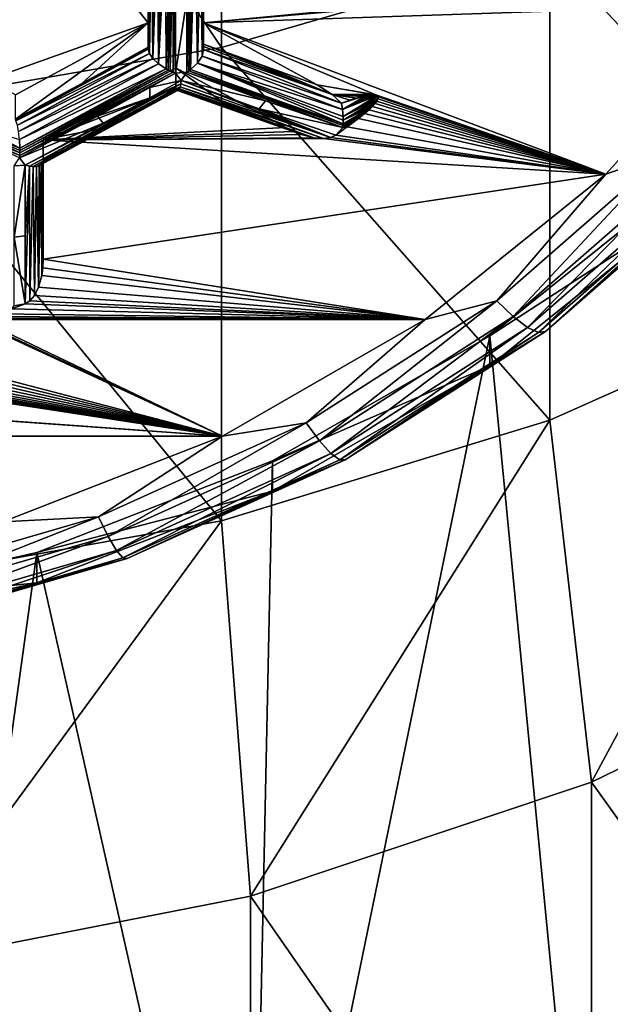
# Model space of a CAD drawing. Header units: metres. Extents: x -27 to 80, y -171 to 27.
# Tile 24 of 117: x 2.19 to 4.87, y -168.61 to -164.16. Entities that reach past the tile are written whole.
import ezdxf

# ---------------------------------------------------------------- set-up
doc = ezdxf.new("R2010")
doc.units = ezdxf.units.M
doc.layers.add('solid_509380_SW0003', color=7, linetype='CONTINUOUS')

msp = doc.modelspace()

# ---------------------------------------------------------------- linework, layer by layer
at = {"layer": 'solid_509380_SW0003'}
for points in [[(3.105829, -164.284607, 241.117828), (3.105829, -161.772476, 244.898605), (1.566314, -162.019165, 245.080048)], [(3.105829, -164.284607, 241.117828), (4.592201, -163.851532, 240.858963), (3.105829, -161.772476, 244.898605)], [(1.566314, -164.54747, 241.274948), (3.105829, -164.284607, 241.117828), (1.566314, -162.019165, 245.080048)], [(2.05, -163.264618, 221.725967), (2.775, -163.522324, 221.819763), (2.775, -164.173355, 222.056717)], [(2.05, -164.431061, 222.150513), (2.05, -163.264618, 221.725967), (2.775, -164.173355, 222.056717)], [(6, -165.342209, 236.600677), (6, -163.255615, 240.502762), (4.592201, -163.851532, 240.858963)], [(2.775, -163.522324, 221.819763), (2.775, -164.009583, 221.502625), (2.775, -164.282715, 221.756241)], [(2.775, -163.522324, 221.819763), (2.775, -164.282715, 221.756241), (2.775, -164.173355, 222.056717)], [(3.025, -164.173355, 222.056717), (3.025, -163.715912, 221.287872), (3.025, -163.522324, 221.819763)], [(4.300446, -164.050186, 222.011887), (3.025, -164.173355, 222.056717), (3.025, -163.522324, 221.819763)], [(3.018477, -164.322861, 221.735718), (3.012605, -163.732452, 221.239883), (3.02418, -163.720871, 221.275604)], [(3.018477, -164.322861, 221.735718), (3.025, -163.715912, 221.287872), (3.025, -164.008499, 221.517929)], [(3.018477, -164.322861, 221.735718), (3.024792, -163.718307, 221.281616), (3.025, -163.715912, 221.287872)], [(3.018477, -164.322861, 221.735718), (3.02418, -163.720871, 221.275604), (3.024792, -163.718307, 221.281616)], [(3.025, -164.173355, 222.056717), (3.025, -164.008499, 221.517929), (3.025, -163.715912, 221.287872)], [(2.776736, -163.72789, 221.257904), (2.780325, -164.311371, 221.713531), (2.775, -164.291382, 221.738815)], [(2.775, -164.009583, 221.502625), (2.776736, -163.72789, 221.257904), (2.775, -164.291382, 221.738815)], [(2.776736, -163.72789, 221.257904), (2.781705, -163.736526, 221.242554), (2.780325, -164.311371, 221.713531)], [(2.780325, -164.311371, 221.713531), (2.781705, -163.736526, 221.242554), (2.790099, -163.744888, 221.227768)], [(2.780325, -164.311371, 221.713531), (2.790099, -163.744888, 221.227768), (2.795977, -164.33429, 221.694916)], [(2.795977, -164.33429, 221.694916), (2.790099, -163.744888, 221.227768), (2.80184, -163.750793, 221.212997)], [(2.795977, -164.33429, 221.694916), (2.80184, -163.750793, 221.212997), (2.816653, -163.753815, 221.198929)], [(2.795977, -164.33429, 221.694916), (2.816653, -163.753815, 221.198929), (2.821573, -164.358505, 221.685135)], [(2.821573, -164.358505, 221.685135), (2.816653, -163.753815, 221.198929), (2.834148, -163.753601, 221.186142)], [(2.821573, -164.358505, 221.685135), (2.834148, -163.753601, 221.186142), (2.853786, -163.749954, 221.175308)], [(2.821573, -164.358505, 221.685135), (2.853786, -163.749954, 221.175308), (2.855697, -164.381256, 221.686905)], [(2.855697, -164.381256, 221.686905), (2.853786, -163.749954, 221.175308), (2.875, -163.742706, 221.166992)], [(2.855697, -164.381256, 221.686905), (2.875, -163.742706, 221.166992), (2.865252, -164.386322, 221.689453)], [(2.865252, -164.386322, 221.689453), (2.875, -163.742706, 221.166992), (2.875, -164.390945, 221.692856)], [(2.875, -164.390945, 221.692856), (2.875, -163.742706, 221.166992), (2.887147, -163.737106, 221.163712)], [(2.875, -164.390945, 221.692856), (2.887147, -163.737106, 221.163712), (2.887141, -164.395996, 221.698242)], [(2.887141, -164.395996, 221.698242), (2.887147, -163.737106, 221.163712), (2.89916, -163.73053, 221.16153)], [(2.89916, -164.070374, 221.426987), (2.887141, -164.395996, 221.698242), (2.89916, -163.73053, 221.16153)], [(2.94958, -164.395523, 221.717621), (2.94958, -164.065796, 221.43959), (2.969418, -163.731873, 221.187592)], [(2.95828, -164.390213, 221.716476), (2.94958, -164.395523, 221.717621), (2.969418, -163.731873, 221.187592)], [(2.966688, -164.384445, 221.715942), (2.95828, -164.390213, 221.716476), (2.969418, -163.731873, 221.187592)], [(2.966688, -164.384445, 221.715942), (2.969418, -163.731873, 221.187592), (2.986882, -163.734848, 221.203674)], [(2.998613, -164.354736, 221.720825), (2.966688, -164.384445, 221.715942), (2.986882, -163.734848, 221.203674)], [(2.998613, -164.354736, 221.720825), (2.986882, -163.734848, 221.203674), (3.012605, -163.732452, 221.239883)], [(3.018477, -164.322861, 221.735718), (2.998613, -164.354736, 221.720825), (3.012605, -163.732452, 221.239883)], [(4.592201, -165.96933, 236.898468), (4.592201, -163.851532, 240.858963), (3.105829, -164.284607, 241.117828)], [(4.592201, -165.96933, 236.898468), (6, -165.342209, 236.600677), (4.592201, -163.851532, 240.858963)], [(2.775, -164.009583, 221.502625), (2.775, -164.286545, 221.74733), (2.775, -164.282715, 221.756241)], [(2.775, -164.009583, 221.502625), (2.775, -164.291382, 221.738815), (2.775, -164.286545, 221.74733)], [(3.018477, -164.322861, 221.735718), (3.025, -164.008499, 221.517929), (3.025, -164.293518, 221.757294)], [(3.025, -164.279434, 221.773407), (3.025, -164.293518, 221.757294), (3.025, -164.008499, 221.517929)], [(3.025, -164.279434, 221.773407), (3.025, -164.008499, 221.517929), (3.025, -164.268875, 221.794281)], [(3.025, -164.173355, 222.056717), (3.025, -164.268875, 221.794281), (3.025, -164.008499, 221.517929)], [(2.89916, -164.070374, 221.426987), (2.89916, -164.400177, 221.704849), (2.887141, -164.395996, 221.698242)], [(2.89916, -164.400177, 221.704849), (2.94958, -164.065796, 221.43959), (2.94958, -164.395523, 221.717621)], [(2.89916, -164.070374, 221.426987), (2.94958, -164.065796, 221.43959), (2.89916, -164.400177, 221.704849)], [(4.300446, -164.050186, 222.011887), (4.320249, -164.057953, 222.014709), (3.025, -164.173355, 222.056717)], [(4.320249, -164.057953, 222.014709), (5.543534, -164.089035, 222.026031), (3.025, -164.173355, 222.056717)], [(5.946268, -164.059692, 222.973099), (6.235004, -169.634705, 225.002243), (4.780764, -170.342773, 225.259964)], [(5.197242, -164.883789, 223.273056), (5.946268, -164.059692, 222.973099), (4.780764, -170.342773, 225.259964)], [(3.025, -164.173355, 222.056717), (5.543534, -164.089035, 222.026031), (4.84546, -164.857712, 222.305801)], [(5.115899, -164.762634, 222.289185), (4.84546, -164.857712, 222.305801), (5.543534, -164.089035, 222.026031)], [(2.175, -164.498871, 222.175186), (2.05, -164.431061, 222.150513), (2.775, -164.173355, 222.056717)], [(2.775, -164.173355, 222.056717), (2.475, -164.447388, 221.810257), (2.175, -164.608231, 221.874725)], [(2.175, -164.498871, 222.175186), (2.775, -164.173355, 222.056717), (2.175, -164.608231, 221.874725)], [(2.775, -164.173355, 222.056717), (2.775, -164.282715, 221.756241), (2.475, -164.447388, 221.810257)], [(3.025, -164.173355, 222.056717), (3.539948, -164.452728, 222.158401), (3.025, -164.268875, 221.794281)], [(3.025, -164.173355, 222.056717), (3.804936, -164.498032, 222.174881), (3.539948, -164.452728, 222.158401)], [(3.025, -164.173355, 222.056717), (4.84546, -164.857712, 222.305801), (3.804936, -164.498032, 222.174881)], [(3.105829, -166.42511, 237.114914), (3.105829, -164.284607, 241.117828), (1.566314, -164.54747, 241.274948)], [(2.775, -164.286545, 221.74733), (2.175, -164.608231, 221.874725), (2.475, -164.447388, 221.810257)], [(2.775, -164.286545, 221.74733), (2.175468, -164.611801, 221.865723), (2.175, -164.608231, 221.874725)], [(2.775, -164.286545, 221.74733), (2.775, -164.291382, 221.738815), (2.175468, -164.611801, 221.865723)], [(2.775, -164.291382, 221.738815), (2.176881, -164.615875, 221.856918), (2.175468, -164.611801, 221.865723)], [(2.775, -164.291382, 221.738815), (2.780325, -164.311371, 221.713531), (2.176881, -164.615875, 221.856918)], [(2.775, -164.286545, 221.74733), (2.475, -164.447388, 221.810257), (2.775, -164.282715, 221.756241)], [(3.649302, -164.536682, 222.18895), (3.018477, -164.322861, 221.735718), (3.025, -164.293518, 221.757294)], [(3.025, -164.268875, 221.794281), (3.284168, -164.363159, 221.972748), (3.606428, -164.496323, 222.174271)], [(3.025, -164.279434, 221.773407), (3.025, -164.268875, 221.794281), (3.606428, -164.496323, 222.174271)], [(3.025, -164.268875, 221.794281), (3.539948, -164.452728, 222.158401), (3.284168, -164.363159, 221.972748)], [(3.025, -164.279434, 221.773407), (3.606428, -164.496323, 222.174271), (3.025, -164.293518, 221.757294)], [(3.606428, -164.496323, 222.174271), (3.649302, -164.536682, 222.18895), (3.025, -164.293518, 221.757294)], [(3.105829, -166.42511, 237.114914), (4.592201, -165.96933, 236.898468), (3.105829, -164.284607, 241.117828)], [(2.780325, -164.311371, 221.713531), (2.182996, -164.635437, 221.831482), (2.176881, -164.615875, 221.856918)], [(2.780325, -164.311371, 221.713531), (2.795977, -164.33429, 221.694916), (2.182996, -164.635437, 221.831482)], [(2.795977, -164.33429, 221.694916), (2.188315, -164.663971, 221.814896), (2.182996, -164.635437, 221.831482)], [(2.795977, -164.33429, 221.694916), (2.821573, -164.358505, 221.685135), (2.188315, -164.663971, 221.814896)], [(3.654149, -164.564957, 222.186569), (2.998613, -164.354736, 221.720825), (3.018477, -164.322861, 221.735718)], [(3.654149, -164.564957, 222.186569), (3.018477, -164.322861, 221.735718), (3.649302, -164.536682, 222.18895)], [(2.821573, -164.358505, 221.685135), (2.192322, -164.69989, 221.809387), (2.188315, -164.663971, 221.814896)], [(2.821573, -164.358505, 221.685135), (2.855697, -164.381256, 221.686905), (2.192322, -164.69989, 221.809387)], [(2.855697, -164.381256, 221.686905), (2.194304, -164.740082, 221.817505), (2.192322, -164.69989, 221.809387)], [(2.855697, -164.381256, 221.686905), (2.865252, -164.386322, 221.689453), (2.194304, -164.740082, 221.817505)], [(2.865252, -164.386322, 221.689453), (2.194395, -164.750275, 221.821915), (2.194304, -164.740082, 221.817505)], [(2.875, -164.390945, 221.692856), (2.194304, -164.760254, 221.827271), (2.194395, -164.750275, 221.821915)], [(2.875, -164.390945, 221.692856), (2.887141, -164.395996, 221.698242), (2.194304, -164.760254, 221.827271)], [(2.865252, -164.386322, 221.689453), (2.875, -164.390945, 221.692856), (2.194395, -164.750275, 221.821915)], [(2.3, -164.702332, 222.249237), (2.9, -164.376801, 222.130768), (3.397046, -164.646469, 222.228912)], [(2.3, -164.702332, 222.249237), (2.9, -164.468857, 221.877853), (2.9, -164.376801, 222.130768)], [(2.9, -164.376801, 222.130768), (3.150097, -164.559845, 222.050034), (3.397046, -164.646469, 222.228912)], [(2.9, -164.376801, 222.130768), (2.9, -164.468857, 221.877853), (3.150097, -164.559845, 222.050034)], [(3.305732, -164.525131, 221.962738), (2.94958, -164.395523, 221.717621), (2.95828, -164.390213, 221.716476)], [(3.656328, -164.637833, 222.214493), (2.95828, -164.390213, 221.716476), (2.966688, -164.384445, 221.715942)], [(3.655462, -164.645905, 222.221252), (3.305732, -164.525131, 221.962738), (2.95828, -164.390213, 221.716476)], [(3.656328, -164.637833, 222.214493), (3.655462, -164.645905, 222.221252), (2.95828, -164.390213, 221.716476)], [(3.656934, -164.629303, 222.208374), (2.966688, -164.384445, 221.715942), (2.998613, -164.354736, 221.720825)], [(3.656934, -164.629303, 222.208374), (3.656328, -164.637833, 222.214493), (2.966688, -164.384445, 221.715942)], [(3.65736, -164.612915, 222.199051), (3.656934, -164.629303, 222.208374), (2.998613, -164.354736, 221.720825)], [(3.656934, -164.595917, 222.192276), (3.65736, -164.612915, 222.199051), (2.998613, -164.354736, 221.720825)], [(3.654149, -164.564957, 222.186569), (3.656934, -164.595917, 222.192276), (2.998613, -164.354736, 221.720825)], [(3.284168, -164.363159, 221.972748), (3.539948, -164.452728, 222.158401), (3.606428, -164.496323, 222.174271)], [(2.887141, -164.395996, 221.698242), (2.193933, -164.772079, 221.835129), (2.194304, -164.760254, 221.827271)], [(2.887141, -164.395996, 221.698242), (2.89916, -164.400177, 221.704849), (2.193933, -164.772079, 221.835129)], [(2.89916, -164.400177, 221.704849), (2.782661, -164.464813, 221.723892), (2.193933, -164.772079, 221.835129)], [(2.782636, -164.511642, 221.765503), (2.92437, -164.43306, 221.742142), (2.922327, -164.449249, 221.758438)], [(2.782661, -164.464813, 221.723892), (2.92437, -164.43306, 221.742142), (2.782636, -164.511642, 221.765503)], [(2.89916, -164.400177, 221.704849), (2.92437, -164.43306, 221.742142), (2.782661, -164.464813, 221.723892)], [(2.89916, -164.400177, 221.704849), (2.94958, -164.395523, 221.717621), (2.92437, -164.43306, 221.742142)], [(3.601247, -164.692108, 222.245529), (2.922327, -164.449249, 221.758438), (2.92437, -164.43306, 221.742142)], [(3.305732, -164.525131, 221.962738), (2.92437, -164.43306, 221.742142), (2.94958, -164.395523, 221.717621)], [(3.277518, -164.561539, 221.985291), (3.601247, -164.692108, 222.245529), (2.92437, -164.43306, 221.742142)], [(3.305732, -164.525131, 221.962738), (3.277518, -164.561539, 221.985291), (2.92437, -164.43306, 221.742142)], [(2.782661, -164.464813, 221.723892), (2.546217, -164.594269, 221.767349), (2.193933, -164.772079, 221.835129)], [(2.218488, -164.816025, 221.881531), (2.571427, -164.627167, 221.804626), (2.922327, -164.449249, 221.758438)], [(2.237514, -164.820786, 221.893677), (2.218488, -164.816025, 221.881531), (2.922327, -164.449249, 221.758438)], [(2.237514, -164.820786, 221.893677), (2.922327, -164.449249, 221.758438), (2.919471, -164.462067, 221.776611)], [(2.254743, -164.822693, 221.907867), (2.237514, -164.820786, 221.893677), (2.919471, -164.462067, 221.776611)], [(2.254743, -164.822693, 221.907867), (2.919471, -164.462067, 221.776611), (2.915949, -164.471207, 221.795853)], [(2.269651, -164.821854, 221.923477), (2.254743, -164.822693, 221.907867), (2.915949, -164.471207, 221.795853)], [(2.269651, -164.821854, 221.923477), (2.915949, -164.471207, 221.795853), (2.911942, -164.476547, 221.815369)], [(2.281778, -164.818436, 221.939804), (2.269651, -164.821854, 221.923477), (2.911942, -164.476547, 221.815369)], [(2.281778, -164.818436, 221.939804), (2.911942, -164.476547, 221.815369), (2.907642, -164.478134, 221.834335)], [(2.29084, -164.812775, 221.956146), (2.281778, -164.818436, 221.939804), (2.907642, -164.478134, 221.834335)], [(2.29084, -164.812775, 221.956146), (2.903284, -164.476273, 221.851929), (2.6, -164.642761, 221.906464)], [(2.29084, -164.812775, 221.956146), (2.907642, -164.478134, 221.834335), (2.903284, -164.476273, 221.851929)], [(2.3, -164.702332, 222.249237), (2.6, -164.642761, 221.906464), (2.9, -164.468857, 221.877853)], [(2.782661, -164.464813, 221.723892), (2.782636, -164.511642, 221.765503), (2.546217, -164.594269, 221.767349)], [(2.571427, -164.627167, 221.804626), (2.782636, -164.511642, 221.765503), (2.922327, -164.449249, 221.758438)], [(2.9, -164.468857, 221.877853), (2.6, -164.642761, 221.906464), (2.900852, -164.47319, 221.864532)], [(2.900852, -164.47319, 221.864532), (2.6, -164.642761, 221.906464), (2.903284, -164.476273, 221.851929)], [(3.150097, -164.559845, 222.050034), (2.9, -164.468857, 221.877853), (2.900852, -164.47319, 221.864532)], [(2.900852, -164.47319, 221.864532), (2.903284, -164.476273, 221.851929), (3.434301, -164.664734, 222.235565)], [(2.900852, -164.47319, 221.864532), (3.434301, -164.664734, 222.235565), (3.397046, -164.646469, 222.228912)], [(3.150097, -164.559845, 222.050034), (2.900852, -164.47319, 221.864532), (3.397046, -164.646469, 222.228912)], [(3.467714, -164.677872, 222.240341), (2.903284, -164.476273, 221.851929), (2.907642, -164.478134, 221.834335)], [(3.467714, -164.677872, 222.240341), (3.434301, -164.664734, 222.235565), (2.903284, -164.476273, 221.851929)], [(3.467714, -164.677872, 222.240341), (2.907642, -164.478134, 221.834335), (2.911942, -164.476547, 221.815369)], [(3.523772, -164.692749, 222.245758), (2.911942, -164.476547, 221.815369), (2.915949, -164.471207, 221.795853)], [(3.523772, -164.692749, 222.245758), (3.467714, -164.677872, 222.240341), (2.911942, -164.476547, 221.815369)], [(3.567896, -164.696579, 222.247147), (2.915949, -164.471207, 221.795853), (2.919471, -164.462067, 221.776611)], [(3.567896, -164.696579, 222.247147), (3.523772, -164.692749, 222.245758), (2.915949, -164.471207, 221.795853)], [(3.601247, -164.692108, 222.245529), (2.919471, -164.462067, 221.776611), (2.922327, -164.449249, 221.758438)], [(3.601247, -164.692108, 222.245529), (3.567896, -164.696579, 222.247147), (2.919471, -164.462067, 221.776611)], [(3.793493, -164.49704, 222.17453), (3.606428, -164.496323, 222.174271), (3.539948, -164.452728, 222.158401)], [(3.793493, -164.49704, 222.17453), (3.539948, -164.452728, 222.158401), (3.804936, -164.498032, 222.174881)], [(2.546217, -164.594269, 221.767349), (2.782636, -164.511642, 221.765503), (2.571427, -164.627167, 221.804626)], [(3.655462, -164.645905, 222.221252), (3.277518, -164.561539, 221.985291), (3.305732, -164.525131, 221.962738)], [(3.687271, -164.522797, 222.183899), (3.649302, -164.536682, 222.18895), (3.606428, -164.496323, 222.174271)], [(3.779051, -164.498123, 222.174927), (3.606428, -164.496323, 222.174271), (3.793493, -164.49704, 222.17453)], [(3.761954, -164.501053, 222.17598), (3.606428, -164.496323, 222.174271), (3.779051, -164.498123, 222.174927)], [(3.742015, -164.505783, 222.177704), (3.606428, -164.496323, 222.174271), (3.761954, -164.501053, 222.17598)], [(3.717673, -164.512787, 222.180252), (3.606428, -164.496323, 222.174271), (3.742015, -164.505783, 222.177704)], [(3.687271, -164.522797, 222.183899), (3.606428, -164.496323, 222.174271), (3.717673, -164.512787, 222.180252)], [(3.761954, -164.501053, 222.17598), (3.654149, -164.564957, 222.186569), (3.649302, -164.536682, 222.18895)], [(3.742015, -164.505783, 222.177704), (3.761954, -164.501053, 222.17598), (3.649302, -164.536682, 222.18895)], [(3.717673, -164.512787, 222.180252), (3.742015, -164.505783, 222.177704), (3.649302, -164.536682, 222.18895)], [(3.687271, -164.522797, 222.183899), (3.717673, -164.512787, 222.180252), (3.649302, -164.536682, 222.18895)], [(3.793493, -164.49704, 222.17453), (3.804936, -164.498032, 222.174881), (3.654149, -164.564957, 222.186569)], [(3.779051, -164.498123, 222.174927), (3.793493, -164.49704, 222.17453), (3.654149, -164.564957, 222.186569)], [(3.804936, -164.498032, 222.174881), (3.812725, -164.501282, 222.176071), (3.654149, -164.564957, 222.186569)], [(3.761954, -164.501053, 222.17598), (3.779051, -164.498123, 222.174927), (3.654149, -164.564957, 222.186569)], [(3.812725, -164.501282, 222.176071), (3.656934, -164.595917, 222.192276), (3.654149, -164.564957, 222.186569)], [(3.812725, -164.501282, 222.176071), (3.81663, -164.507614, 222.178375), (3.656934, -164.595917, 222.192276)], [(3.81663, -164.507614, 222.178375), (3.815366, -164.516724, 222.181686), (3.656934, -164.595917, 222.192276)], [(3.815366, -164.516724, 222.181686), (3.65736, -164.612915, 222.199051), (3.656934, -164.595917, 222.192276)], [(3.815366, -164.516724, 222.181686), (3.809809, -164.527191, 222.185501), (3.65736, -164.612915, 222.199051)], [(4.84546, -164.857712, 222.305801), (3.812725, -164.501282, 222.176071), (3.804936, -164.498032, 222.174881)], [(4.84546, -164.857712, 222.305801), (3.809809, -164.527191, 222.185501), (3.815366, -164.516724, 222.181686)], [(4.84546, -164.857712, 222.305801), (3.81663, -164.507614, 222.178375), (3.812725, -164.501282, 222.176071)], [(4.84546, -164.857712, 222.305801), (3.815366, -164.516724, 222.181686), (3.81663, -164.507614, 222.178375)], [(1.566314, -166.701736, 237.246262), (3.105829, -166.42511, 237.114914), (1.566314, -164.54747, 241.274948)], [(3.277518, -164.561539, 221.985291), (3.624345, -164.681335, 222.241608), (3.601247, -164.692108, 222.245529)], [(3.655462, -164.645905, 222.221252), (3.624345, -164.681335, 222.241608), (3.277518, -164.561539, 221.985291)], [(3.774134, -164.565689, 222.199509), (3.656328, -164.637833, 222.214493), (3.656934, -164.629303, 222.208374)], [(3.774134, -164.565689, 222.199509), (3.75331, -164.583603, 222.206024), (3.656328, -164.637833, 222.214493)], [(3.789856, -164.550735, 222.194077), (3.656934, -164.629303, 222.208374), (3.65736, -164.612915, 222.199051)], [(3.789856, -164.550735, 222.194077), (3.774134, -164.565689, 222.199509), (3.656934, -164.629303, 222.208374)], [(3.809809, -164.527191, 222.185501), (3.801424, -164.538193, 222.189499), (3.65736, -164.612915, 222.199051)], [(3.801424, -164.538193, 222.189499), (3.789856, -164.550735, 222.194077), (3.65736, -164.612915, 222.199051)], [(4.84546, -164.857712, 222.305801), (3.75331, -164.583603, 222.206024), (3.774134, -164.565689, 222.199509)], [(4.84546, -164.857712, 222.305801), (3.774134, -164.565689, 222.199509), (3.789856, -164.550735, 222.194077)], [(4.84546, -164.857712, 222.305801), (3.789856, -164.550735, 222.194077), (3.801424, -164.538193, 222.189499)], [(4.84546, -164.857712, 222.305801), (3.801424, -164.538193, 222.189499), (3.809809, -164.527191, 222.185501)], [(2.546217, -164.594269, 221.767349), (2.571427, -164.627167, 221.804626), (2.193277, -164.783127, 221.844238)], [(2.546217, -164.594269, 221.767349), (2.193277, -164.783127, 221.844238), (2.193933, -164.772079, 221.835129)], [(3.75331, -164.583603, 222.206024), (3.726015, -164.60524, 222.213913), (3.656328, -164.637833, 222.214493)], [(3.690745, -164.625595, 222.217499), (3.656328, -164.637833, 222.214493), (3.726015, -164.60524, 222.213913)], [(3.675386, -164.64357, 222.227859), (3.690745, -164.625595, 222.217499), (3.726015, -164.60524, 222.213913)], [(3.675386, -164.64357, 222.227859), (3.726015, -164.60524, 222.213913), (4.84546, -164.857712, 222.305801)], [(4.84546, -164.857712, 222.305801), (3.726015, -164.60524, 222.213913), (3.75331, -164.583603, 222.206024)], [(2.194304, -164.740082, 221.817505), (2.007648, -164.665115, 221.704559), (2.022726, -164.649673, 221.708206)], [(2.192322, -164.69989, 221.809387), (2.194304, -164.740082, 221.817505), (2.022726, -164.649673, 221.708206)], [(2.193277, -164.783127, 221.844238), (2.571427, -164.627167, 221.804626), (2.218488, -164.816025, 221.881531)], [(2.29084, -164.812775, 221.956146), (2.6, -164.642761, 221.906464), (2.296716, -164.805359, 221.97171)], [(2.299148, -164.799622, 221.983353), (2.296716, -164.805359, 221.97171), (2.6, -164.642761, 221.906464)], [(2.299148, -164.799622, 221.983353), (2.6, -164.642761, 221.906464), (2.3, -164.794373, 221.996338)], [(2.3, -164.702332, 222.249237), (2.3, -164.794373, 221.996338), (2.6, -164.642761, 221.906464)], [(2.3, -164.702332, 222.249237), (3.397046, -164.646469, 222.228912), (3.434301, -164.664734, 222.235565)], [(3.675386, -164.64357, 222.227859), (3.624345, -164.681335, 222.241608), (3.655462, -164.645905, 222.221252)], [(3.675386, -164.64357, 222.227859), (4.84546, -164.857712, 222.305801), (3.624345, -164.681335, 222.241608)], [(3.690745, -164.625595, 222.217499), (3.655462, -164.645905, 222.221252), (3.656328, -164.637833, 222.214493)], [(3.675386, -164.64357, 222.227859), (3.655462, -164.645905, 222.221252), (3.690745, -164.625595, 222.217499)], [(2.193933, -164.772079, 221.835129), (1.978293, -164.68692, 221.705139), (1.989734, -164.679443, 221.703964)], [(2.193933, -164.772079, 221.835129), (2.193277, -164.783127, 221.844238), (1.978293, -164.68692, 221.705139)], [(2.194304, -164.760254, 221.827271), (1.989734, -164.679443, 221.703964), (2.007648, -164.665115, 221.704559)], [(2.194304, -164.760254, 221.827271), (2.193933, -164.772079, 221.835129), (1.989734, -164.679443, 221.703964)], [(2.194395, -164.750275, 221.821915), (2.194304, -164.760254, 221.827271), (2.007648, -164.665115, 221.704559)], [(2.194304, -164.740082, 221.817505), (2.194395, -164.750275, 221.821915), (2.007648, -164.665115, 221.704559)], [(2.3, -164.702332, 222.249237), (3.434301, -164.664734, 222.235565), (3.467714, -164.677872, 222.240341)], [(2.3, -164.702332, 222.249237), (3.467714, -164.677872, 222.240341), (3.523772, -164.692749, 222.245758)], [(2.3, -164.702332, 222.249237), (3.523772, -164.692749, 222.245758), (3.567896, -164.696579, 222.247147)], [(2.3, -164.702332, 222.249237), (3.567896, -164.696579, 222.247147), (4.84546, -164.857712, 222.305801)], [(2.3, -164.702332, 222.249237), (2.3, -165.241653, 222.445541), (2.3, -164.794373, 221.996338)], [(2.3, -164.702332, 222.249237), (4.84546, -164.857712, 222.305801), (2.3, -165.241653, 222.445541)], [(4.84546, -164.857712, 222.305801), (3.567896, -164.696579, 222.247147), (3.601247, -164.692108, 222.245529)], [(4.84546, -164.857712, 222.305801), (3.601247, -164.692108, 222.245529), (3.624345, -164.681335, 222.241608)], [(2.193277, -164.783127, 221.844238), (2.218488, -164.816025, 221.881531), (2.168067, -164.819519, 221.871933)], [(5.115899, -164.762634, 222.289185), (4.351275, -165.429306, 222.53183), (4.84546, -164.857712, 222.305801)], [(4.426566, -165.500961, 222.611008), (4.351275, -165.429306, 222.53183), (5.115899, -164.762634, 222.289185)], [(5.204419, -164.822739, 222.364151), (4.426566, -165.500961, 222.611008), (5.115899, -164.762634, 222.289185)], [(2.168067, -165.142349, 222.187393), (2.218488, -164.816025, 221.881531), (2.218488, -165.136093, 222.194412)], [(2.168067, -165.142349, 222.187393), (2.168067, -164.819519, 221.871933), (2.218488, -164.816025, 221.881531)], [(2.218488, -165.136093, 222.194412), (2.218488, -164.816025, 221.881531), (2.237514, -164.820786, 221.893677)], [(2.239964, -165.430649, 222.514328), (2.218488, -165.444061, 222.519211), (2.237514, -164.820786, 221.893677)], [(2.218488, -165.136093, 222.194412), (2.237514, -164.820786, 221.893677), (2.218488, -165.444061, 222.519211)], [(2.239964, -165.430649, 222.514328), (2.237514, -164.820786, 221.893677), (2.254743, -164.822693, 221.907867)], [(2.260754, -165.405746, 222.505264), (2.239964, -165.430649, 222.514328), (2.254743, -164.822693, 221.907867)], [(2.260754, -165.405746, 222.505264), (2.254743, -164.822693, 221.907867), (2.269651, -164.821854, 221.923477)], [(2.279289, -165.36792, 222.491501), (2.260754, -165.405746, 222.505264), (2.269651, -164.821854, 221.923477)], [(2.279289, -165.36792, 222.491501), (2.269651, -164.821854, 221.923477), (2.281778, -164.818436, 221.939804)], [(2.279289, -165.36792, 222.491501), (2.281778, -164.818436, 221.939804), (2.29084, -164.812775, 221.956146)], [(2.293604, -165.31485, 222.472183), (2.279289, -165.36792, 222.491501), (2.29084, -164.812775, 221.956146)], [(2.293604, -165.31485, 222.472183), (2.29084, -164.812775, 221.956146), (2.296716, -164.805359, 221.97171)], [(2.298204, -165.281082, 222.4599), (2.293604, -165.31485, 222.472183), (2.296716, -164.805359, 221.97171)], [(2.299148, -164.799622, 221.983353), (2.298204, -165.281082, 222.4599), (2.296716, -164.805359, 221.97171)], [(2.3, -164.794373, 221.996338), (2.3, -165.021057, 222.217896), (2.298204, -165.281082, 222.4599)], [(2.299148, -164.799622, 221.983353), (2.3, -164.794373, 221.996338), (2.298204, -165.281082, 222.4599)], [(2.3, -164.794373, 221.996338), (2.3, -165.241653, 222.445541), (2.3, -165.021057, 222.217896)], [(4.491227, -165.549973, 222.713409), (4.426566, -165.500961, 222.611008), (5.204419, -164.822739, 222.364151)], [(5.280443, -164.861847, 222.462952), (4.491227, -165.549973, 222.713409), (5.204419, -164.822739, 222.364151)], [(4.027984, -165.514252, 222.544754), (2.3, -165.241653, 222.445541), (4.84546, -164.857712, 222.305801)], [(4.351275, -165.429306, 222.53183), (4.027984, -165.514252, 222.544754), (4.84546, -164.857712, 222.305801)], [(4.540843, -165.572998, 222.832062), (4.491227, -165.549973, 222.713409), (5.280443, -164.861847, 222.462952)], [(5.338778, -164.877274, 222.578842), (4.540843, -165.572998, 222.832062), (5.280443, -164.861847, 222.462952)], [(5.338778, -164.877274, 222.578842), (4.572028, -165.568466, 222.958862), (4.540843, -165.572998, 222.832062)], [(5.197235, -165.020615, 222.897186), (4.572028, -165.568466, 222.958862), (5.375442, -164.86795, 222.703903)], [(5.338778, -164.877274, 222.578842), (5.375442, -164.86795, 222.703903), (4.572028, -165.568466, 222.958862)], [(4.320213, -165.587677, 223.529251), (5.197242, -164.883789, 223.273056), (4.780764, -170.342773, 225.259964)], [(5.197235, -165.020615, 222.897186), (5.197242, -164.883789, 223.273056), (4.320213, -165.587677, 223.529251)], [(2.3, -165.021057, 222.217896), (2.3, -165.241653, 222.445541), (2.298204, -165.281082, 222.4599)], [(5.197235, -165.020615, 222.897186), (4.320213, -165.587677, 223.529251), (4.320221, -165.724472, 223.153366)], [(5.197235, -165.020615, 222.897186), (4.320221, -165.724472, 223.153366), (4.572028, -165.568466, 222.958862)], [(2.168067, -165.142349, 222.187393), (2.218488, -165.136093, 222.194412), (2.218488, -165.444061, 222.519211)], [(2.168067, -165.142349, 222.187393), (2.218488, -165.444061, 222.519211), (2.168067, -165.452866, 222.514954)], [(4.027984, -165.514252, 222.544754), (2.293604, -165.31485, 222.472183), (2.298204, -165.281082, 222.4599)], [(4.027984, -165.514252, 222.544754), (2.298204, -165.281082, 222.4599), (2.3, -165.241653, 222.445541)], [(4.027984, -165.514252, 222.544754), (2.279289, -165.36792, 222.491501), (2.293604, -165.31485, 222.472183)], [(4.027984, -165.514252, 222.544754), (2.260754, -165.405746, 222.505264), (2.279289, -165.36792, 222.491501)], [(4.780813, -167.606598, 232.777496), (6, -165.342209, 236.600677), (4.592201, -165.96933, 236.898468)], [(4.780813, -167.606598, 232.777496), (6.235007, -166.898544, 232.519775), (6, -165.342209, 236.600677)], [(4.027984, -165.514252, 222.544754), (2.239964, -165.430649, 222.514328), (2.260754, -165.405746, 222.505264)], [(2.158126, -165.466721, 222.527466), (2.168067, -165.452866, 222.514954), (2.218488, -165.444061, 222.519211)], [(2.158126, -165.466721, 222.527466), (2.218488, -165.444061, 222.519211), (4.027984, -165.514252, 222.544754)], [(4.027984, -165.514252, 222.544754), (2.218488, -165.444061, 222.519211), (2.239964, -165.430649, 222.514328)], [(4.351275, -165.429306, 222.53183), (3.489452, -165.981461, 222.732788), (4.027984, -165.514252, 222.544754)], [(3.54983, -166.062668, 222.815445), (3.489452, -165.981461, 222.732788), (4.351275, -165.429306, 222.53183)], [(4.426566, -165.500961, 222.611008), (3.54983, -166.062668, 222.815445), (4.351275, -165.429306, 222.53183)], [(2.033633, -165.509033, 222.542862), (2.06183, -165.500809, 222.539871), (4.027984, -165.514252, 222.544754)], [(2.06183, -165.500809, 222.539871), (2.097514, -165.488754, 222.535477), (4.027984, -165.514252, 222.544754)], [(2.097514, -165.488754, 222.535477), (2.158126, -165.466721, 222.527466), (4.027984, -165.514252, 222.544754)], [(3.601684, -166.119873, 222.920837), (3.54983, -166.062668, 222.815445), (4.426566, -165.500961, 222.611008)], [(4.491227, -165.549973, 222.713409), (3.601684, -166.119873, 222.920837), (4.426566, -165.500961, 222.611008)], [(1.978537, -165.517929, 222.546097), (3.111209, -166.04248, 222.737015), (1.176654, -165.536942, 222.553009)], [(3.111209, -166.04248, 222.737015), (1.233291, -165.582138, 222.569473), (1.176654, -165.536942, 222.553009)], [(1.978537, -165.517929, 222.546097), (1.993507, -165.517166, 222.545822), (3.111209, -166.04248, 222.737015)], [(1.993507, -165.517166, 222.545822), (2.011309, -165.514297, 222.544785), (3.111209, -166.04248, 222.737015)], [(2.011309, -165.514297, 222.544785), (2.033633, -165.509033, 222.542862), (4.027984, -165.514252, 222.544754)], [(2.011309, -165.514297, 222.544785), (4.027984, -165.514252, 222.544754), (3.111209, -166.04248, 222.737015)], [(3.489452, -165.981461, 222.732788), (3.111209, -166.04248, 222.737015), (4.027984, -165.514252, 222.544754)], [(3.641474, -166.1492, 223.041779), (3.601684, -166.119873, 222.920837), (4.491227, -165.549973, 222.713409)], [(4.540843, -165.572998, 222.832062), (3.641474, -166.1492, 223.041779), (4.491227, -165.549973, 222.713409)], [(3.111209, -166.04248, 222.737015), (1.269325, -165.619949, 222.583237), (1.233291, -165.582138, 222.569473)], [(4.320213, -165.587677, 223.529251), (4.780764, -170.342773, 225.259964), (3.237515, -170.85817, 225.44754)], [(3.336839, -166.153946, 223.735352), (4.320213, -165.587677, 223.529251), (3.237515, -170.85817, 225.44754)], [(4.320221, -165.724472, 223.153366), (4.320213, -165.587677, 223.529251), (3.336839, -166.153946, 223.735352)], [(4.540843, -165.572998, 222.832062), (3.666481, -166.148621, 223.170029), (3.641474, -166.1492, 223.041779)], [(4.320221, -165.724472, 223.153366), (3.666481, -166.148621, 223.170029), (4.572028, -165.568466, 222.958862)], [(4.540843, -165.572998, 222.832062), (4.572028, -165.568466, 222.958862), (3.666481, -166.148621, 223.170029)], [(3.111209, -166.04248, 222.737015), (1.290485, -165.652191, 222.594971), (1.269325, -165.619949, 222.583237)], [(3.111209, -166.04248, 222.737015), (1.298748, -165.678589, 222.604568), (1.290485, -165.652191, 222.594971)], [(3.111209, -166.04248, 222.737015), (1.296046, -165.698639, 222.611877), (1.298748, -165.678589, 222.604568)], [(1.222253, -165.730713, 222.62355), (1.259114, -165.723267, 222.620834), (3.111209, -166.04248, 222.737015)], [(3.111209, -166.04248, 222.737015), (1.259114, -165.723267, 222.620834), (1.283078, -165.713837, 222.617401)], [(3.111209, -166.04248, 222.737015), (1.283078, -165.713837, 222.617401), (1.296046, -165.698639, 222.611877)], [(4.320221, -165.724472, 223.153366), (3.336839, -166.153946, 223.735352), (3.33683, -166.290756, 223.359482)], [(4.320221, -165.724472, 223.153366), (3.33683, -166.290756, 223.359482), (3.666481, -166.148621, 223.170029)], [(-3.111222, -166.042465, 222.737015), (-1.185338, -165.737946, 222.626175), (3.111209, -166.04248, 222.737015)], [(3.111209, -166.04248, 222.737015), (-1.185338, -165.737946, 222.626175), (-1.128786, -165.738007, 222.626205)], [(1.128782, -165.738007, 222.626205), (3.111209, -166.04248, 222.737015), (-1.128786, -165.738007, 222.626205)], [(1.128782, -165.738007, 222.626205), (1.185338, -165.737946, 222.626175), (3.111209, -166.04248, 222.737015)], [(1.185338, -165.737946, 222.626175), (1.222253, -165.730713, 222.62355), (3.111209, -166.04248, 222.737015)], [(3.489452, -165.981461, 222.732788), (2.54968, -166.406723, 222.887589), (3.111209, -166.04248, 222.737015)], [(2.593797, -166.4953, 222.972916), (2.54968, -166.406723, 222.887589), (3.489452, -165.981461, 222.732788)], [(3.54983, -166.062668, 222.815445), (2.593797, -166.4953, 222.972916), (3.489452, -165.981461, 222.732788)], [(3.237561, -168.121994, 232.965088), (4.592201, -165.96933, 236.898468), (3.105829, -166.42511, 237.114914)], [(3.237561, -168.121994, 232.965088), (4.780813, -167.606598, 232.777496), (4.592201, -165.96933, 236.898468)], [(-3.111222, -166.042465, 222.737015), (3.111209, -166.04248, 222.737015), (2.117742, -166.429367, 222.877838)], [(2.54968, -166.406723, 222.887589), (2.117742, -166.429367, 222.877838), (3.111209, -166.04248, 222.737015)], [(2.631686, -166.558838, 223.080612), (2.593797, -166.4953, 222.972916), (3.54983, -166.062668, 222.815445)], [(3.601684, -166.119873, 222.920837), (2.631686, -166.558838, 223.080612), (3.54983, -166.062668, 222.815445)], [(2.660759, -166.593002, 223.203323), (2.631686, -166.558838, 223.080612), (3.601684, -166.119873, 222.920837)], [(3.641474, -166.1492, 223.041779), (2.660759, -166.593002, 223.203323), (3.601684, -166.119873, 222.920837)], [(2.271269, -166.568695, 223.886307), (3.336839, -166.153946, 223.735352), (3.237515, -170.85817, 225.44754)], [(3.33683, -166.290756, 223.359482), (3.336839, -166.153946, 223.735352), (2.271269, -166.568695, 223.886307)], [(3.641474, -166.1492, 223.041779), (2.679032, -166.595474, 223.332672), (2.660759, -166.593002, 223.203323)], [(3.33683, -166.290756, 223.359482), (2.679032, -166.595474, 223.332672), (3.666481, -166.148621, 223.170029)], [(3.641474, -166.1492, 223.041779), (3.666481, -166.148621, 223.170029), (2.679032, -166.595474, 223.332672)], [(3.33683, -166.290756, 223.359482), (2.271269, -166.568695, 223.886307), (2.271275, -166.705505, 223.510437)], [(3.33683, -166.290756, 223.359482), (2.271275, -166.705505, 223.510437), (2.679032, -166.595474, 223.332672)], [(2.54968, -166.406723, 222.887589), (1.552952, -166.695633, 222.992737), (2.117742, -166.429367, 222.877838)], [(1.579823, -166.7892, 223.07988), (1.552952, -166.695633, 222.992737), (2.54968, -166.406723, 222.887589)], [(1.634, -168.43512, 233.079056), (3.105829, -166.42511, 237.114914), (1.566314, -166.701736, 237.246262)], [(2.593797, -166.4953, 222.972916), (1.579823, -166.7892, 223.07988), (2.54968, -166.406723, 222.887589)], [(1.634, -168.43512, 233.079056), (3.237561, -168.121994, 232.965088), (3.105829, -166.42511, 237.114914)], [(1.6029, -166.85704, 223.189148), (1.579823, -166.7892, 223.07988), (2.593797, -166.4953, 222.972916)], [(2.631686, -166.558838, 223.080612), (1.6029, -166.85704, 223.189148), (2.593797, -166.4953, 222.972916)], [(1.149798, -166.821701, 223.978394), (2.271269, -166.568695, 223.886307), (1.633953, -171.171295, 225.561508)], [(2.271275, -166.705505, 223.510437), (2.271269, -166.568695, 223.886307), (1.149798, -166.821701, 223.978394)], [(1.620608, -166.894501, 223.313049), (1.6029, -166.85704, 223.189148), (2.631686, -166.558838, 223.080612)], [(2.660759, -166.593002, 223.203323), (1.620608, -166.894501, 223.313049), (2.631686, -166.558838, 223.080612)], [(2.271269, -166.568695, 223.886307), (3.237515, -170.85817, 225.44754), (1.633953, -171.171295, 225.561508)], [(2.660759, -166.593002, 223.203323), (1.631738, -166.899033, 223.443161), (1.620608, -166.894501, 223.313049)], [(2.660759, -166.593002, 223.203323), (2.679032, -166.595474, 223.332672), (1.631738, -166.899033, 223.443161)], [(2.271275, -166.705505, 223.510437), (1.631738, -166.899033, 223.443161), (2.679032, -166.595474, 223.332672)], [(2.271275, -166.705505, 223.510437), (1.149798, -166.821701, 223.978394), (1.149793, -166.958511, 223.602524)], [(2.271275, -166.705505, 223.510437), (1.149793, -166.958511, 223.602524), (1.631738, -166.899033, 223.443161)], [(4.780813, -167.606598, 232.777496), (6.235004, -169.634705, 225.002243), (6.235007, -166.898544, 232.519775)], [(3.237561, -168.121994, 232.965088), (4.780764, -170.342773, 225.259964), (4.780813, -167.606598, 232.777496)], [(4.780813, -167.606598, 232.777496), (4.780764, -170.342773, 225.259964), (6.235004, -169.634705, 225.002243)], [(1.634, -168.43512, 233.079056), (3.237515, -170.85817, 225.44754), (3.237561, -168.121994, 232.965088)], [(3.237561, -168.121994, 232.965088), (3.237515, -170.85817, 225.44754), (4.780764, -170.342773, 225.259964)], [(1.634, -168.43512, 233.079056), (1.633953, -171.171295, 225.561508), (3.237515, -170.85817, 225.44754)]]:
    msp.add_3dface(points, dxfattribs=at)

doc.saveas('drawing.dxf')
